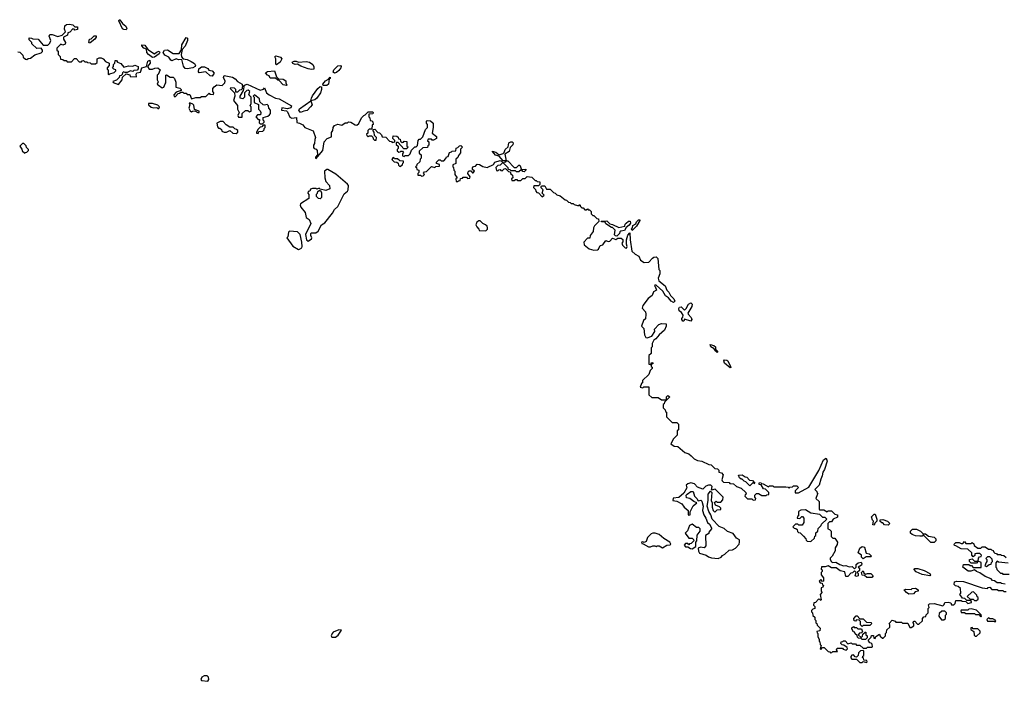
# Model space of a CAD drawing. Extents: x 2737564 to 2859580, y 876530 to 1012372.
# Tile 57 of 110: x 2801148 to 2810179, y 950098 to 956165. Entities that reach past the tile are written whole.
import ezdxf

# ---------------------------------------------------------------- set-up
doc = ezdxf.new("R2010")
doc.units = 0

msp = doc.modelspace()

# ---------------------------------------------------------------- linework, layer by layer
at = {"layer": '0CON05XD'}
for points in [[(2801246.4, 955813.6), (2801288.3, 955841.7), (2801345, 955862.5), (2801356.1, 955873.9), (2801357.5, 955885), (2801345, 955902.5), (2801305, 955900), (2801260, 955945), (2801260, 955955), (2801235, 955980), (2801235, 956000), (2801257, 955997), (2801268.3, 955988.3), (2801317, 955987), (2801365, 955930), (2801405, 955932.5), (2801425, 955950), (2801432.5, 955975), (2801420, 956015), (2801425, 956030), (2801445, 956030), (2801498.3, 956011.7), (2801538.3, 956021.7), (2801567.5, 956052.5), (2801559.3, 956079.3), (2801561.7, 956108.3), (2801578.3, 956121.7), (2801605, 956124), (2801637, 956117), (2801655, 956100), (2801678.3, 956098.3), (2801680, 956075), (2801655, 956070), (2801648.3, 956078.3), (2801635, 956080), (2801608.3, 956051.7), (2801590, 956045), (2801588.3, 956021.7), (2801550, 956005), (2801550, 955985), (2801567.5, 955955), (2801565, 955940), (2801545, 955932.5), (2801525, 955940), (2801490, 955905), (2801490, 955885), (2801500, 955875), (2801500, 955845), (2801518.3, 955828.3), (2801521.7, 955801.7), (2801545, 955800), (2801555, 955790), (2801575, 955790), (2801585, 955780), (2801625, 955780), (2801651.7, 955808.3), (2801665, 955810), (2801695, 955780), (2801715, 955780), (2801721.7, 955788.3), (2801735, 955790), (2801745, 955780), (2801765, 955780), (2801771.7, 955771.7), (2801795, 955770), (2801805, 955760), (2801845, 955760), (2801857.5, 955772.5), (2801860, 955805), (2801876.2, 955813.8), (2801895, 955814), (2801913.3, 955805), (2801935, 955782.5), (2801970, 955765), (2801970, 955745), (2801950, 955725), (2801951.7, 955711.7), (2801960, 955705), (2801960, 955665), (2801965, 955660), (2801975, 955670), (2802015, 955680), (2802030, 955695), (2802030, 955705), (2802011.7, 955711.7), (2802000, 955725), (2802010, 955735), (2802010, 955755), (2802020, 955765), (2802025, 955790), (2802035, 955790), (2802046.2, 955776.2), (2802075, 955763.3), (2802105, 955730), (2802147, 955743), (2802185, 955737.5), (2802205, 955746.7), (2802235, 955736.7), (2802236.2, 955715), (2802225, 955702.5), (2802195, 955700), (2802185, 955690), (2802165, 955697.5), (2802135, 955680), (2802115, 955680), (2802101.7, 955688.3), (2802091.7, 955678.3), (2802088.3, 955661.7), (2802078.3, 955651.7), (2802065, 955650), (2802060, 955635), (2802035, 955610), (2802001.7, 955598.3), (2802005, 955590), (2802055, 955570), (2802087, 955613), (2802091.7, 955638.3), (2802125, 955670), (2802158.3, 955658.3), (2802163, 955643), (2802220, 955640), (2802217.5, 955665), (2802223.6, 955676.4), (2802255, 955682.5), (2802267.9, 955722.1), (2802310, 955735), (2802322.5, 955785), (2802343, 955793), (2802345, 955767.5), (2802320, 955735), (2802335, 955710), (2802365, 955710), (2802388.3, 955721.7), (2802415, 955722.5), (2802437.5, 955705), (2802418.3, 955661.7), (2802410, 955655), (2802410, 955615), (2802417.5, 955595), (2802410, 955575), (2802420, 955565), (2802455, 955540), (2802470, 955545), (2802481.7, 955578.3), (2802490, 955585), (2802490, 955655), (2802495, 955660), (2802528.3, 955638.3), (2802555, 955637.5), (2802567.5, 955625), (2802581.7, 955591.7), (2802580, 955545), (2802618.3, 955538.3), (2802630, 955525), (2802630, 955515), (2802585, 955500), (2802563, 955477), (2802565, 955460), (2802578.3, 955461.7), (2802601.7, 955488.3), (2802615, 955490), (2802625, 955500), (2802645, 955500), (2802655, 955490), (2802675, 955490), (2802685, 955480), (2802708.3, 955478.3), (2802725, 955440), (2802765, 955452.5), (2802805, 955450), (2802815, 955460), (2802855, 955460), (2802885, 955490), (2802893, 955483), (2802925, 955480), (2802930, 955495), (2802920, 955505), (2802920, 955535), (2802930.7, 955549.3), (2802955, 955566.7), (2803005, 955562.5), (2803030, 955585), (2803031.7, 955601.7), (2803018.8, 955635), (2803025, 955652.5), (2803099.3, 955639.3), (2803123.3, 955623.3), (2803145, 955597.5), (2803190, 955575), (2803190, 955565), (2803200, 955555), (2803190, 955545), (2803188.3, 955531.7), (2803178.3, 955521.7), (2803165, 955520), (2803145, 955500), (2803131.7, 955501.7), (2803130, 955525), (2803118.3, 955538.3), (2803085, 955540), (2803080, 955535), (2803120, 955495), (2803122.5, 955465), (2803110, 955425), (2803147, 955377), (2803147.5, 955345), (2803162.5, 955315), (2803150, 955285), (2803155, 955270), (2803188.3, 955271.7), (2803190, 955305), (2803218.3, 955331.7), (2803241.7, 955331.7), (2803255, 955320), (2803270, 955325), (2803270, 955365), (2803262.5, 955375), (2803270, 955395), (2803270, 955455), (2803250, 955475), (2803260, 955505), (2803245, 955520), (2803233, 955517), (2803210, 955495), (2803210, 955455), (2803195, 955440), (2803170, 955445), (2803170, 955465), (2803200, 955515), (2803210, 955565), (2803235, 955572.5), (2803355, 955520), (2803383.3, 955526.7), (2803395, 955540), (2803411.2, 955495), (2803435, 955476.2), (2803495, 955446.2), (2803528.6, 955438.6), (2803642.5, 955375), (2803635, 955357.5), (2803605, 955347.5), (2803553, 955357), (2803550, 955335), (2803595, 955330), (2803605, 955320), (2803625, 955270), (2803645, 955262.5), (2803688.3, 955268.3), (2803691.7, 955221.7), (2803715, 955217.5), (2803745, 955200), (2803765, 955177.5), (2803840, 955145), (2803862.5, 955085), (2803853.9, 955066.1), (2803851.7, 955028.3), (2803842.5, 955015), (2803843, 954993), (2803850, 954985), (2803868.3, 954978.3), (2803877.5, 954965), (2803880, 954925), (2803860, 954905), (2803865, 954890), (2803930, 954965), (2803940, 955045), (2803967.5, 955075), (2804008.3, 955091.7), (2804008.3, 955131.7), (2804021.7, 955148.3), (2804023.3, 955175), (2804035.9, 955194.1), (2804065, 955206.7), (2804101.7, 955198.3), (2804135, 955220), (2804155, 955220), (2804165, 955227.5), (2804186.4, 955226.4), (2804225, 955200), (2804241.7, 955198.3), (2804258.3, 955211.7), (2804283.3, 955265), (2804305, 955287.5), (2804318.3, 955291.7), (2804345, 955320), (2804385, 955320), (2804390, 955315), (2804388.3, 955301.7), (2804351.7, 955298.3), (2804350, 955275), (2804360, 955265), (2804361.7, 955241.7), (2804378.3, 955238.3), (2804388.3, 955228.3), (2804390, 955205), (2804380, 955200), (2804378.3, 955161.7), (2804355, 955160), (2804341.7, 955148.3), (2804340, 955125), (2804330, 955115), (2804331.7, 955101.7), (2804345, 955090), (2804355, 955100), (2804375, 955100), (2804388.3, 955088.3), (2804391.7, 955071.7), (2804401.7, 955061.7), (2804418.3, 955061.7), (2804420, 955085), (2804401.7, 955101.7), (2804400, 955135), (2804390, 955145), (2804391.7, 955158.3), (2804405, 955160), (2804431.7, 955131.7), (2804448.3, 955128.3), (2804468.3, 955108.3), (2804471.7, 955091.7), (2804507, 955087), (2804541.7, 955051.7), (2804558.3, 955048.3), (2804565, 955040), (2804590, 955045), (2804588.3, 955058.3), (2804570, 955075), (2804575, 955100), (2804608.3, 955098.3), (2804618.3, 955088.3), (2804621.7, 955071.7), (2804638.3, 955068.3), (2804641.7, 955051.7), (2804655, 955040), (2804668.3, 955041.7), (2804675, 955050), (2804698.3, 955048.3), (2804700, 955005), (2804710, 954995), (2804695, 954980), (2804671.7, 954981.7), (2804618.3, 955038.3), (2804605, 955040), (2804600, 955035), (2804601.7, 955021.7), (2804620, 955005), (2804620, 954985), (2804610, 954975), (2804611.7, 954961.7), (2804625, 954950), (2804638.3, 954951.7), (2804645, 954960), (2804658.3, 954958.3), (2804670, 954945), (2804660, 954935), (2804660, 954915), (2804675, 954910), (2804685, 954920), (2804715, 954920), (2804730, 954935), (2804741.7, 954968.3), (2804771.7, 954998.3), (2804785, 955000), (2804798.3, 955011.7), (2804801.7, 955058.3), (2804811.7, 955068.3), (2804825, 955070), (2804845, 955090), (2804871.7, 955158.3), (2804890, 955175), (2804890, 955205), (2804880, 955215), (2804880, 955235), (2804885, 955240), (2804915, 955237.5), (2804940, 955215), (2804940, 955175), (2804930, 955125), (2804970, 955095), (2804970, 955075), (2804945, 955060), (2804931.7, 955061.7), (2804925, 955070), (2804895, 955070), (2804890, 955055), (2804900, 955045), (2804900, 955015), (2804891.7, 955008.3), (2804888.3, 954991.7), (2804845, 954990), (2804811.7, 954958.3), (2804811.7, 954941.7), (2804830, 954925), (2804830, 954895), (2804820, 954885), (2804818.3, 954861.7), (2804791.7, 954838.3), (2804788.3, 954821.7), (2804780, 954815), (2804788.3, 954808.3), (2804791.7, 954791.7), (2804810, 954785), (2804810, 954765), (2804800, 954755), (2804800, 954740), (2804825, 954740), (2804835, 954730), (2804848.3, 954731.7), (2804860, 954745), (2804851.7, 954758.3), (2804861.7, 954768.3), (2804878.3, 954771.7), (2804925, 954820), (2804955, 954810), (2804965, 954820), (2804998.3, 954821.7), (2804998.3, 954838.3), (2804970, 954845), (2804971.7, 954858.3), (2804991.7, 954878.3), (2805005, 954880), (2805015, 954870), (2805038.3, 954871.7), (2805058.3, 954891.7), (2805061.7, 954908.3), (2805078.3, 954911.7), (2805091.7, 954948.3), (2805108.3, 954951.7), (2805115, 954960), (2805148.3, 954961.7), (2805151.7, 954988.3), (2805168.3, 954991.7), (2805181.7, 955008.3), (2805195, 955010), (2805210, 954995), (2805191.7, 954978.3), (2805190, 954945), (2805171.7, 954918.3), (2805168.3, 954901.7), (2805150, 954885), (2805150, 954845), (2805120, 954835), (2805120, 954815), (2805128.3, 954808.3), (2805130, 954785), (2805140, 954775), (2805140, 954745), (2805160, 954715), (2805150, 954705), (2805151.7, 954681.7), (2805165, 954680), (2805171.7, 954688.3), (2805188.3, 954691.7), (2805191.7, 954708.3), (2805208.3, 954711.7), (2805215, 954720), (2805245, 954720), (2805255, 954710), (2805278.3, 954711.7), (2805280, 954725), (2805260, 954755), (2805261.7, 954768.3), (2805271.7, 954778.3), (2805285, 954780), (2805301.7, 954761.7), (2805308.3, 954761.7), (2805320, 954775), (2805301.7, 954791.7), (2805300, 954805), (2805311.7, 954818.3), (2805328.3, 954821.7), (2805345, 954840), (2805367, 954837), (2805395, 954820), (2805435, 954810), (2805493, 954837), (2805505, 954857.5), (2805555, 954872.5), (2805568.3, 954868.3), (2805580, 954855), (2805555, 954830), (2805533, 954827), (2805515, 954810), (2805521.7, 954781.7), (2805535, 954780), (2805541.7, 954788.3), (2805555, 954790), (2805561.7, 954781.7), (2805575, 954780), (2805591.7, 954798.3), (2805605, 954800), (2805631.7, 954771.7), (2805648.3, 954768.3), (2805651.7, 954751.7), (2805668.3, 954738.3), (2805670, 954715), (2805660, 954705), (2805661.7, 954691.7), (2805685, 954690), (2805695, 954700)], [(2802125, 956073.3), (2802103.6, 956073.6), (2802091.7, 956081.7), (2802057.5, 956155), (2802060, 956165), (2802067.5, 956165), (2802090, 956130), (2802123.3, 956105), (2802132.5, 956085), (2802125, 956073.3)], [(2801785, 955950), (2801782.5, 955955), (2801790, 955985), (2801805, 955990), (2801831.7, 956018.3), (2801848.3, 956018.3), (2801850, 956005), (2801837.5, 955985), (2801795, 955952.5), (2801785, 955950)], [(2802365, 955817.5), (2802328.8, 955845), (2802313.8, 955865), (2802310, 955895), (2802287.5, 955905), (2802270, 955925), (2802270, 955935), (2802295, 955932.5), (2802322.5, 955892.5), (2802385, 955852.5), (2802402.5, 955867.5), (2802427.5, 955875), (2802432.5, 955865), (2802427.3, 955852.7), (2802385, 955822.5), (2802365, 955817.5)], [(2802685, 955713.3), (2802665, 955718.8), (2802649.4, 955739.4), (2802635, 955800), (2802605, 955796.7), (2802585, 955806.7), (2802545, 955787.5), (2802533.6, 955793.6), (2802515, 955822.5), (2802479.2, 955839.2), (2802463.3, 955865), (2802475.8, 955884.2), (2802505, 955890), (2802555, 955853.8), (2802610, 955855), (2802631.7, 955888.3), (2802636.7, 955935), (2802675, 956002.5), (2802686.7, 955995), (2802686.2, 955975), (2802665, 955922.5), (2802638.3, 955891.7), (2802630, 955845), (2802633.6, 955823.6), (2802647.5, 955807.5), (2802685, 955800.8), (2802722.3, 955782.3), (2802752, 955762), (2802760, 955745), (2802757.5, 955735), (2802737.7, 955722.3), (2802685, 955713.3)], [(2801131.7, 955871.7), (2801148.3, 955868.3), (2801178.3, 955838.3), (2801181.7, 955821.7), (2801201.7, 955801.7), (2801215, 955800), (2801225, 955810), (2801246.4, 955813.6)], [(2803505, 955752.5), (2803497.5, 955757.5), (2803498.8, 955805), (2803487.5, 955825), (2803497, 955833), (2803541.2, 955821.2), (2803553.3, 955805), (2803536.7, 955775), (2803505, 955752.5)], [(2802915, 955647.5), (2802895, 955650), (2802857, 955687), (2802795, 955677.5), (2802787, 955687), (2802790, 955715), (2802815, 955733.3), (2802843, 955733), (2802875, 955717.5), (2802881.7, 955701.7), (2802915, 955696.7), (2802932.5, 955675), (2802915, 955647.5)], [(2803825, 955708.8), (2803795, 955715.8), (2803728, 955738), (2803695, 955757.5), (2803673.6, 955753.6), (2803655, 955762.5), (2803647.5, 955775), (2803665, 955786), (2803685, 955786), (2803706.4, 955776.4), (2803775, 955782.5), (2803805, 955775.8), (2803835.8, 955755), (2803846.1, 955733.9), (2803845, 955712.5), (2803825, 955708.8)], [(2804035, 955674.2), (2804023.8, 955683.8), (2804030.8, 955705), (2804065, 955742), (2804090, 955745), (2804095.8, 955735), (2804092.9, 955725), (2804075, 955699.2), (2804055, 955681.4), (2804035, 955674.2)], [(2803595, 955560), (2803565, 955567.5), (2803528.3, 955608.3), (2803515, 955610), (2803495, 955630), (2803445, 955630), (2803435, 955650), (2803420, 955655), (2803403, 955677), (2803420.7, 955689.3), (2803485, 955697.5), (2803502.5, 955642.5), (2803521.7, 955621.7), (2803565, 955620), (2803590, 955605), (2803590, 955585), (2803600, 955565), (2803595, 955560)], [(2803965, 955560.8), (2803933, 955563), (2803927.5, 955575), (2803954.2, 955605.8), (2803980, 955620), (2803995, 955637.5), (2803996.7, 955625), (2803988.3, 955621.7), (2803980.8, 955575), (2803965, 955560.8)], [(2803375, 955210), (2803390, 955225), (2803390, 955235), (2803380, 955245), (2803381.7, 955268.3), (2803425, 955280), (2803438.3, 955291.7), (2803447.5, 955305), (2803447.5, 955335), (2803433, 955353), (2803430, 955375), (2803418.3, 955388.3), (2803395, 955380), (2803380, 955385), (2803351.7, 955411.7), (2803348.3, 955438.3), (2803303, 955477), (2803290, 955465), (2803300, 955455), (2803300, 955405), (2803338.3, 955388.3), (2803340, 955345), (2803355, 955330), (2803360, 955315), (2803358.3, 955291.7), (2803328.3, 955291.7), (2803313, 955273), (2803335, 955250), (2803348.3, 955248.3), (2803345, 955220), (2803355, 955210), (2803375, 955210)], [(2803725, 955312.5), (2803707.5, 955335), (2803713.6, 955346.4), (2803820, 955420), (2803823.3, 955445), (2803835, 955467.5), (2803882.5, 955535), (2803905, 955552.5), (2803915, 955550), (2803916, 955525), (2803906.9, 955495), (2803875, 955446.7), (2803855, 955431.2), (2803820, 955420), (2803830, 955385), (2803816.7, 955365), (2803785, 955333.3), (2803753, 955327), (2803725, 955312.5)], [(2802425, 955350), (2802430, 955365), (2802415, 955380), (2802365, 955397.5), (2802330, 955395), (2802330, 955385), (2802353, 955363), (2802375, 955357.5), (2802405, 955360), (2802415, 955350), (2802425, 955350)], [(2802795, 955312.5), (2802795, 955327.5), (2802752.5, 955342.5), (2802745, 955380), (2802735, 955390), (2802715, 955400), (2802701.7, 955398.3), (2802710, 955385), (2802700, 955355), (2802710.7, 955330.7), (2802725, 955320), (2802733, 955327), (2802755, 955330), (2802783, 955313), (2802795, 955312.5)], [(2803135, 955122.5), (2803150, 955135), (2803148.3, 955148.3), (2803138.3, 955158.3), (2803123, 955163), (2803105, 955180), (2803075, 955180), (2803041.7, 955201.7), (2803015, 955230), (2802988.3, 955231.7), (2802957.5, 955215), (2802963, 955183), (2802971.7, 955171.7), (2802985, 955170), (2802998.3, 955158.3), (2803003, 955143), (2803025, 955132.5), (2803045, 955132.5), (2803075, 955147.5), (2803103, 955123), (2803135, 955122.5)], [(2803335, 955120), (2803341.7, 955138.3), (2803377, 955143), (2803390, 955155), (2803391.7, 955168.3), (2803400, 955175), (2803398.3, 955198.3), (2803381.7, 955198.3), (2803368.3, 955181.7), (2803355, 955180), (2803335, 955160), (2803320, 955135), (2803320, 955125), (2803335, 955120)], [(2801195, 954940), (2801201.7, 954948.3), (2801215, 954950), (2801230, 954965), (2801230, 954975), (2801211.7, 954991.7), (2801208.3, 955008.3), (2801185, 955030), (2801175, 955030), (2801150, 955005), (2801168.3, 954978.3), (2801171.7, 954961.7), (2801195, 954940)], [(2805775, 954770), (2805761.7, 954771.7), (2805750, 954790), (2805725, 954770), (2805705, 954770), (2805695, 954780), (2805655, 954780), (2805648.3, 954788.3), (2805631.7, 954791.7), (2805630, 954805), (2805590, 954845), (2805591.7, 954858.3), (2805608.3, 954861.7), (2805610, 954870), (2805581.7, 954871.7), (2805545, 954912.5), (2805512.7, 954922.7), (2805481.7, 954958.3), (2805515, 954948.8), (2805547, 954927), (2805583.6, 954936.4), (2805593.3, 954946.7), (2805601.2, 954975), (2805630, 955000), (2805636.2, 955035), (2805654.2, 955045.8), (2805665, 955043.8), (2805673.8, 955035), (2805672.3, 955017.7), (2805646.4, 954993.6), (2805636.7, 954955), (2805597.5, 954932.5), (2805610, 954870), (2805625, 954870), (2805685, 954810), (2805705, 954810), (2805725, 954830), (2805735, 954830), (2805750, 954790), (2805790, 954795), (2805790, 954785), (2805775, 954770)], [(2804635, 954820), (2804660, 954835), (2804661.7, 954848.3), (2804670, 954855), (2804668.3, 954868.3), (2804635, 954870), (2804615, 954890), (2804585, 954890), (2804580, 954900), (2804571.7, 954898.3), (2804561.7, 954881.7), (2804581.7, 954861.7), (2804608.3, 954858.3), (2804618.3, 954848.3), (2804621.7, 954831.7), (2804635, 954820)], [(2803795, 954133.3), (2803826.2, 954155), (2803827.5, 954165), (2803817.5, 954185), (2803820, 954205), (2803825, 954210), (2803865, 954211.2), (2803885, 954226.7), (2803915, 954282.5), (2803948.3, 954301.7), (2804018.9, 954391.1), (2804036.6, 954423.4), (2804067.1, 954452.9), (2804123.3, 954566.7), (2804155, 954593.3), (2804160, 954605), (2804163.9, 954643.9), (2804155.7, 954655.7), (2804049.1, 954749.1), (2803975, 954790), (2803965, 954792.5), (2803943.6, 954776.4), (2803947.5, 954715), (2803955, 954680), (2803990, 954645), (2803992.5, 954615), (2803955, 954597.5), (2803905, 954610), (2803895, 954620), (2803875, 954610), (2803865, 954617.5), (2803835, 954617.5), (2803815, 954610), (2803808.3, 954591.7), (2803795, 954590), (2803790, 954575), (2803801.7, 954561.7), (2803800, 954525), (2803722.5, 954475), (2803720, 954465), (2803727.5, 954445), (2803765.9, 954395.9), (2803775, 954350), (2803803, 954333), (2803820, 954295), (2803770, 954195), (2803777.5, 954145), (2803795, 954133.3)], [(2805695, 954700), (2805708.3, 954698.3), (2805715, 954690), (2805745, 954690), (2805761.7, 954708.3), (2805785, 954710), (2805803, 954727), (2805845, 954720), (2805875, 954690), (2805885, 954690), (2805895, 954680), (2805918.3, 954678.3), (2805920, 954655), (2805908.3, 954641.7), (2805865, 954640), (2805860, 954625), (2805878.3, 954608.3), (2805881.7, 954591.7), (2805891.7, 954581.7), (2805908.3, 954578.3), (2805941.7, 954541.7), (2805960, 954555), (2805940, 954575), (2805950, 954605), (2805931.7, 954621.7), (2805930, 954635), (2805935, 954640), (2805965, 954640), (2805981.7, 954611.7), (2806015, 954610), (2806045, 954580), (2806060, 954575), (2806075, 954560), (2806105, 954550), (2806151.7, 954511.7), (2806165, 954510), (2806181.7, 954491.7), (2806198.3, 954488.3), (2806205, 954480), (2806225, 954480), (2806235, 954470), (2806265, 954460), (2806278.3, 954461.7), (2806285, 954470), (2806291.7, 954451.7), (2806305, 954440), (2806315, 954440), (2806331.7, 954421.7), (2806345, 954420), (2806355, 954430), (2806361.7, 954421.7), (2806375, 954420), (2806390, 954405), (2806390, 954385), (2806405, 954370), (2806415, 954370), (2806441.7, 954341.7), (2806458.3, 954338.3), (2806460, 954315), (2806420, 954275), (2806410, 954255), (2806407, 954223), (2806380, 954185), (2806378.3, 954161.7), (2806355, 954160), (2806322.5, 954125), (2806325, 954100), (2806370, 954065), (2806415, 954050), (2806447, 954053), (2806458.3, 954061.7), (2806472.5, 954095), (2806498.3, 954101.7), (2806525, 954140), (2806545, 954130), (2806560, 954135), (2806585, 954160), (2806615, 954150), (2806635, 954162.5), (2806665, 954160), (2806679.3, 954149.3), (2806681.7, 954128.3), (2806672.5, 954115), (2806678.3, 954098.3), (2806701.7, 954071.7), (2806715, 954070), (2806720, 954085), (2806713.3, 954105), (2806712.5, 954145), (2806725, 954190), (2806745, 954210), (2806746.2, 954145), (2806761.7, 954041.7), (2806793.3, 954013.3), (2806825.7, 953995.7), (2806841.2, 953961.2), (2806875, 953937.5), (2806918.3, 953941.7), (2806953, 953977), (2806965, 953987.5), (2806985, 953990), (2807000, 953975), (2807010, 953875), (2807020, 953865), (2807020, 953835), (2807004, 953796), (2807009.3, 953769.3), (2807070, 953725), (2807082.5, 953685), (2807103.3, 953665), (2807116.4, 953636.4), (2807146.7, 953605), (2807157.5, 953582.5), (2807145, 953572.5), (2807125, 953582.5), (2807100, 953615), (2807071.7, 953631.7), (2807046.4, 953676.4), (2806985, 953730), (2806975, 953730), (2806970, 953725), (2806978.3, 953718.3), (2806990, 953685), (2806961.7, 953668.3), (2806950, 953635), (2806913.3, 953606.7), (2806863.3, 953545), (2806858.3, 953518.3), (2806887, 953487), (2806892.5, 953465), (2806887, 953423), (2806870, 953405), (2806852.5, 953355), (2806871.7, 953331.7), (2806879.2, 953275), (2806890.8, 953250.8), (2806905, 953246), (2806947.5, 953262.5), (2806972.5, 953305), (2806971.7, 953328.3), (2807011.7, 953368.3), (2807035, 953380), (2807077.5, 953375), (2807077.5, 953355), (2807063.6, 953316.4), (2807013.6, 953276.4), (2806983, 953237), (2806963.6, 953226.4), (2806950, 953195), (2806950, 953165), (2806940, 953155), (2806940, 953105), (2806920, 953085), (2806920, 953005), (2806940, 953000), (2806941.7, 953018.3), (2806955, 953020), (2806960, 953015), (2806940, 953000), (2806940, 952985), (2806948.3, 952978.3), (2806950, 952965), (2806931.7, 952948.3), (2806918.3, 952911.7), (2806860, 952855), (2806860, 952835), (2806851.7, 952828.3), (2806840, 952795), (2806865, 952790), (2806871.7, 952798.3), (2806918.3, 952798.3), (2806920, 952725), (2806945, 952700), (2807005, 952700), (2807035, 952680), (2807080, 952680), (2807080, 952705), (2807091.7, 952718.3), (2807110, 952705), (2807061.7, 952658.3), (2807058.3, 952641.7), (2807050, 952635), (2807050, 952605), (2807068.3, 952588.3), (2807071.7, 952571.7), (2807080, 952565), (2807081.7, 952521.7), (2807131.7, 952471.7), (2807175, 952470), (2807190, 952455), (2807190, 952405), (2807180, 952395), (2807180, 952355), (2807145, 952320), (2807120, 952275), (2807150, 952255), (2807185, 952250), (2807250, 952195), (2807285, 952182.5), (2807306.4, 952166.4), (2807335, 952137.5), (2807365, 952122.5), (2807405, 952117.5), (2807470, 952085), (2807491.7, 952081.7), (2807525, 952050), (2807550, 952045), (2807560, 952035), (2807560, 952015), (2807585, 952010), (2807601.7, 951991.7), (2807587.5, 951945), (2807590, 951935), (2807605, 951922.5), (2807655, 951920), (2807663, 951913), (2807695, 951910), (2807723, 951883), (2807765, 951870), (2807808.3, 951828.3), (2807810, 951815), (2807801.7, 951808.3), (2807800, 951795), (2807825, 951770), (2807865, 951770), (2807875, 951760), (2807898.3, 951761.7), (2807900, 951775), (2807890, 951785), (2807890, 951805), (2807905, 951820), (2807925, 951820), (2807955, 951800), (2807995, 951800), (2808001.7, 951808.3), (2808018.3, 951811.7), (2808018.3, 951828.3), (2807988.3, 951858.3), (2807971.7, 951861.7), (2807948.3, 951898.3), (2807931.7, 951901.7), (2807930, 951915), (2807935, 951920), (2807948.3, 951918.3), (2807951.7, 951911.7), (2807968.3, 951908.3), (2808015, 951880), (2808025, 951890), (2808055, 951890), (2808065, 951880), (2808175, 951880), (2808197.5, 951877.5), (2808205, 951870), (2808211.7, 951878.3), (2808235, 951880), (2808245, 951890), (2808275, 951890), (2808290, 951875), (2808260, 951845), (2808260, 951825), (2808290, 951825), (2808385, 951876.7), (2808478.9, 952031.1), (2808520, 952130), (2808545, 952142.5), (2808554.2, 952115), (2808530.6, 952039.4), (2808514.2, 952015), (2808509.3, 951980.7), (2808495, 951950), (2808482.5, 951897.5), (2808440, 951855), (2808458.3, 951838.3), (2808461.7, 951821.7), (2808470, 951815), (2808461.7, 951808.3), (2808450, 951775), (2808480, 951745), (2808480, 951675), (2808485, 951670), (2808525, 951670), (2808555, 951652.5), (2808565, 951660), (2808595, 951660), (2808625, 951630), (2808650, 951625), (2808648.3, 951601.7), (2808610, 951585), (2808595, 951560), (2808575, 951560), (2808560, 951545), (2808560, 951495), (2808575, 951490), (2808590, 951475), (2808590, 951425), (2808605, 951410), (2808625, 951410), (2808650, 951375), (2808647, 951353), (2808628.3, 951321.7), (2808627, 951293), (2808600, 951245), (2808583, 951227), (2808582.5, 951215), (2808593.6, 951193.6), (2808605, 951187.5), (2808635, 951190), (2808669.3, 951169.3), (2808705, 951157.5), (2808725, 951160), (2808755, 951147.5), (2808785, 951150), (2808805, 951130), (2808820, 951145), (2808821.7, 951168.3), (2808840, 951185), (2808865, 951190), (2808872.5, 951175), (2808868.3, 951161.7), (2808840, 951145), (2808850, 951135), (2808850, 951115), (2808830, 951095), (2808840, 951085), (2808840, 951065), (2808825, 951060), (2808810, 951065), (2808820, 951095), (2808805, 951110), (2808788.3, 951091.7), (2808771.7, 951088.3), (2808745, 951060), (2808725, 951060), (2808715, 951100), (2808675, 951110), (2808637, 951137), (2808595, 951138.8), (2808565, 951156.7), (2808535, 951147.5), (2808503, 951147), (2808500, 951125), (2808508.3, 951118.3), (2808510, 951105), (2808500, 951095), (2808500, 951075), (2808520, 951045), (2808520, 951015), (2808511.7, 951011.7), (2808495, 951030), (2808480, 951015), (2808491.7, 951001.7), (2808508.3, 950998.3), (2808511.7, 950981.7), (2808520, 950975), (2808515, 950960), (2808500, 950955), (2808500, 950925), (2808510, 950915), (2808490, 950895), (2808500, 950845), (2808495, 950840), (2808488.3, 950848.3), (2808475, 950850), (2808448.3, 950821.7), (2808431.7, 950818.3), (2808430, 950795), (2808440, 950785), (2808440, 950765), (2808421.7, 950758.3), (2808411.7, 950748.3), (2808410, 950735), (2808420, 950725), (2808421.7, 950701.7), (2808440, 950685), (2808440, 950665), (2808450, 950655), (2808450, 950635), (2808458.3, 950628.3), (2808461.7, 950611.7), (2808490, 950585), (2808488.3, 950561.7), (2808460, 950555), (2808461.7, 950541.7), (2808470, 950535), (2808470, 950505), (2808480, 950485), (2808480, 950465), (2808488.3, 950458.3), (2808490, 950435), (2808500, 950425), (2808490, 950395), (2808495, 950390), (2808512.5, 950407.5), (2808527, 950407), (2808565, 950370), (2808578.3, 950368.3), (2808585, 950360), (2808598.3, 950361.7), (2808605, 950370), (2808648.3, 950371.7), (2808640, 950385), (2808645, 950400), (2808695, 950400), (2808701.7, 950391.7), (2808728.3, 950381.7), (2808740, 950395), (2808738.3, 950408.3), (2808708.3, 950428.3), (2808691.7, 950431.7), (2808680, 950445), (2808681.7, 950458.3), (2808698.3, 950461.7), (2808705, 950470), (2808718.3, 950468.3), (2808745, 950440), (2808775, 950450), (2808785, 950440), (2808815, 950440), (2808825, 950430), (2808855, 950430), (2808885, 950400), (2808915, 950400), (2808925, 950410), (2808965, 950410), (2808970, 950415), (2808968.3, 950438.3), (2808958.3, 950448.3), (2808945, 950450), (2808930, 950475), (2808958.3, 950501.7), (2808961.7, 950518.3), (2808978.3, 950518.3), (2808981.7, 950491.7), (2808995, 950490), (2809001.7, 950508.3), (2809035, 950530), (2809041.7, 950511.7), (2809061.7, 950491.7), (2809068.3, 950491.7), (2809090, 950515), (2809090, 950535), (2809100, 950545), (2809101.7, 950568.3), (2809130, 950595), (2809130, 950615), (2809121.7, 950628.3), (2809151.7, 950658.3), (2809178.3, 950648.3), (2809185, 950640), (2809235, 950640), (2809245, 950630), (2809295, 950630), (2809311.7, 950591.7), (2809325, 950590), (2809350, 950605), (2809350, 950625), (2809340, 950635), (2809351.7, 950648.3), (2809358.3, 950648.3), (2809381.7, 950621.7), (2809395, 950620), (2809428.3, 950651.7), (2809430, 950675), (2809441.7, 950688.3), (2809458.3, 950691.7), (2809461.7, 950708.3), (2809480, 950725), (2809480, 950765), (2809490, 950775), (2809482.5, 950797.5), (2809491.7, 950808.3), (2809535, 950810), (2809615, 950790), (2809628.3, 950801.7), (2809635, 950820), (2809665, 950822.5), (2809688.3, 950818.3), (2809695, 950800), (2809715, 950800), (2809728.3, 950811.7), (2809735, 950840), (2809785, 950840), (2809793, 950833), (2809825, 950830), (2809845, 950810), (2809878.3, 950821.7), (2809878.3, 950828.3), (2809865, 950840), (2809835, 950840), (2809818.3, 950858.3), (2809795, 950860), (2809788.3, 950868.3)], [(2803905, 954523.3), (2803890, 954525), (2803870, 954545), (2803870, 954565), (2803880, 954575), (2803881.7, 954588.3), (2803895, 954600), (2803908.3, 954598.3), (2803917.5, 954577.5), (2803917.5, 954535), (2803905, 954523.3)], [(2805425, 954230), (2805440, 954245), (2805440, 954255), (2805435, 954270), (2805420, 954285), (2805397, 954297), (2805371.7, 954321.7), (2805358.3, 954321.7), (2805340.7, 954309.3), (2805333, 954283), (2805340, 954265), (2805360, 954245), (2805361.7, 954231.7), (2805425, 954230)], [(2806625, 954180), (2806611.7, 954181.7), (2806603, 954193), (2806610, 954235), (2806585, 954260), (2806575, 954260), (2806525, 954292.5), (2806518.3, 954308.3), (2806485, 954310), (2806481.7, 954318.3), (2806535, 954320), (2806561.7, 954291.7), (2806587, 954287), (2806645, 954260), (2806698.3, 954271.7), (2806701.7, 954288.3), (2806711.7, 954298.3), (2806733, 954317), (2806748.3, 954318.3), (2806751.7, 954298.3), (2806739.3, 954280.7), (2806711.7, 954258.3), (2806695, 954232.5), (2806663, 954227), (2806651.7, 954218.3), (2806650, 954205), (2806625, 954180)], [(2806765, 954232.5), (2806760, 954245), (2806770, 954255), (2806773.3, 954276.7), (2806798.3, 954291.7), (2806805, 954310), (2806825, 954330), (2806835, 954330), (2806837, 954323), (2806805, 954270), (2806765, 954232.5)], [(2803705, 954057.5), (2803715, 954060), (2803735, 954072.5), (2803740, 954085), (2803737.5, 954125), (2803720, 954195), (2803695, 954220), (2803623, 954227), (2803613, 954217), (2803607, 954173), (2803600, 954165), (2803655, 954087.5), (2803705, 954057.5)], [(2807305, 953400), (2807245, 953420), (2807238.3, 953401.7), (2807231.7, 953401.7), (2807220, 953415), (2807220, 953425), (2807231.7, 953438.3), (2807232.5, 953455), (2807219.3, 953479.3), (2807196.4, 953496.4), (2807192.5, 953515), (2807200.7, 953529.3), (2807215, 953532.5), (2807245, 953500), (2807262.5, 953515), (2807284.1, 953555.9), (2807305, 953567.5), (2807317, 953557), (2807313.3, 953535), (2807277.5, 953475), (2807280, 953465), (2807307.5, 953435), (2807312.5, 953415), (2807305, 953400)], [(2807545, 953112.5), (2807525, 953130), (2807517.5, 953147.5), (2807487.5, 953165), (2807480, 953185), (2807516.4, 953176.4), (2807530, 953165), (2807530, 953145), (2807547.5, 953125), (2807550, 953115), (2807545, 953112.5)], [(2807665, 952972.5), (2807613.3, 953015), (2807606.7, 953035), (2807613.9, 953046.1), (2807635, 953043.3), (2807643.3, 953035), (2807667.5, 952985), (2807670, 952975), (2807665, 952972.5)], [(2807845, 951890), (2807808.3, 951928.3), (2807791.7, 951931.7), (2807775, 951950), (2807765, 951950), (2807750, 951965), (2807741.7, 951988.3), (2807775, 951990), (2807801.7, 951971.7), (2807818.3, 951968.3), (2807841.7, 951941.7), (2807868.3, 951938.3), (2807890, 951915), (2807885, 951910), (2807880, 951920), (2807871.7, 951918.3), (2807845, 951890)], [(2807555, 951223.3), (2807582.5, 951235), (2807595, 951252.5), (2807615, 951262.5), (2807655, 951300), (2807685, 951303.3), (2807715, 951317.5), (2807747.5, 951355), (2807750, 951375), (2807750, 951395), (2807721.7, 951411.7), (2807693, 951453), (2807641.7, 951471.7), (2807608.8, 951498.8), (2807565, 951517.5), (2807498.8, 951585), (2807486.7, 951625), (2807468.8, 951655), (2807453.8, 951705), (2807462.5, 951755), (2807462.5, 951815), (2807485, 951840), (2807497.5, 951827.5), (2807490, 951755), (2807500, 951735), (2807500, 951695), (2807510, 951665), (2807525, 951650), (2807545, 951670), (2807578.3, 951671.7), (2807580, 951685), (2807568.3, 951698.3), (2807531.7, 951711.7), (2807521.7, 951738.3), (2807535, 951750), (2807545, 951740), (2807578.3, 951741.7), (2807598.3, 951761.7), (2807600, 951785), (2807528.3, 951858.3), (2807495, 951850), (2807500, 951885), (2807487, 951897), (2807465, 951897.5), (2807443, 951887), (2807415, 951860), (2807365, 951877.5), (2807337, 951907), (2807305, 951917.5), (2807275, 951910), (2807260, 951895), (2807267, 951873), (2807238.3, 951821.7), (2807195, 951782.5), (2807141.7, 951778.3), (2807140, 951755), (2807175, 951750), (2807220, 951725), (2807243.6, 951693.6), (2807280, 951665), (2807280, 951625), (2807285, 951620), (2807297, 951623), (2807298.3, 951651.7), (2807323.9, 951706.1), (2807360, 951735), (2807330, 951745), (2807295, 951772.5), (2807265, 951780), (2807260, 951805), (2807270, 951815), (2807305, 951837.5), (2807325, 951837.5), (2807337.5, 951795), (2807360, 951775), (2807371.7, 951751.7), (2807395, 951760), (2807405, 951750), (2807416.7, 951705), (2807412.5, 951665), (2807423, 951623), (2807442.5, 951595), (2807457.5, 951555), (2807475, 951537.5), (2807492.5, 951505), (2807492.5, 951495), (2807470, 951465), (2807468.3, 951451.7), (2807440, 951435), (2807440.7, 951339.3), (2807425, 951322.5), (2807393.3, 951326.7), (2807371.7, 951318.3), (2807375, 951290), (2807385, 951272.5), (2807445, 951253.3), (2807465, 951240), (2807495, 951230), (2807555, 951223.3)], [(2808405, 951380), (2808438.3, 951411.7), (2808441.7, 951428.3), (2808450, 951435), (2808451.7, 951458.3), (2808470, 951475), (2808471.7, 951498.3), (2808500, 951525), (2808501.7, 951538.3), (2808550, 951585), (2808535, 951600), (2808515, 951600), (2808487, 951627), (2808405, 951640), (2808355, 951670), (2808313, 951667), (2808290, 951655), (2808290, 951615), (2808281.7, 951608.3), (2808280, 951595), (2808305, 951590), (2808321.7, 951608.3), (2808328.3, 951608.3), (2808340, 951595), (2808340, 951555), (2808325, 951530), (2808295, 951530), (2808285, 951540), (2808265, 951540), (2808240, 951515), (2808251.7, 951501.7), (2808268.3, 951498.3), (2808278.3, 951488.3), (2808281.7, 951471.7), (2808291.7, 951461.7), (2808308.3, 951458.3), (2808338.3, 951428.3), (2808360, 951405), (2808361.7, 951391.7), (2808371.7, 951381.7), (2808405, 951380)], [(2808985, 951530), (2808972.5, 951532.5), (2808980, 951565), (2808970, 951575), (2808960, 951605), (2808985, 951630), (2808995, 951630), (2809010, 951585), (2809010, 951565), (2808991.7, 951548.3), (2808985, 951530)], [(2809115, 951530), (2809081.7, 951531.7), (2809065, 951550), (2809055, 951550), (2809041.7, 951561.7), (2809041.7, 951578.3), (2809065, 951580), (2809107, 951567), (2809130, 951545), (2809115, 951530)], [(2807315, 951313.3), (2807350, 951335), (2807350, 951375), (2807360, 951385), (2807362, 951438), (2807390, 951475), (2807390, 951495), (2807377.5, 951507.5), (2807355, 951507.5), (2807315, 951537.5), (2807292.5, 951525), (2807273.6, 951476.4), (2807252.5, 951455), (2807285, 951410), (2807315, 951410), (2807328.3, 951398.3), (2807330, 951385), (2807308.3, 951361.7), (2807291.7, 951358.3), (2807285, 951350), (2807275, 951360), (2807255, 951360), (2807242.5, 951345), (2807255, 951330), (2807275, 951330), (2807300, 951315), (2807315, 951313.3)], [(2809535, 951370), (2809505, 951370), (2809435, 951440), (2809425, 951430), (2809405, 951430), (2809365, 951432.5), (2809333, 951443), (2809320, 951455), (2809320, 951475), (2809338.3, 951491.7), (2809375, 951492.5), (2809410, 951475), (2809435, 951450), (2809455, 951450), (2809485, 951430), (2809535, 951420), (2809550, 951405), (2809550, 951385), (2809535, 951370)], [(2807045, 951322.5), (2807085, 951346.7), (2807115, 951350), (2807120, 951355), (2807112.5, 951375), (2807055, 951407.5), (2807015, 951442.5), (2806976.4, 951456.4), (2806955, 951456.7), (2806940.7, 951449.3), (2806907.5, 951415), (2806895, 951380), (2806875, 951370), (2806865, 951377.5), (2806850, 951375), (2806855, 951360), (2806868.3, 951358.3), (2806915, 951330), (2806935, 951330), (2806955, 951340), (2806975, 951340), (2806985, 951332.5), (2806995, 951340), (2807015, 951340), (2807045, 951322.5)], [(2808885, 951220), (2808870, 951235), (2808870, 951255), (2808837.5, 951275), (2808855, 951320), (2808875, 951332.5), (2808897.5, 951327.5), (2808913.3, 951273.3), (2808940, 951265), (2808960, 951245), (2808955, 951240), (2808912.5, 951237.5), (2808885, 951220)], [(2810187, 950987), (2810153, 950993), (2810145, 951000), (2810115, 951000), (2810088.3, 951018.3), (2810071.7, 951021.7), (2810058.3, 951038.3), (2810005, 951060), (2809955, 951092.5), (2809923, 951103), (2809905, 951120), (2809871.7, 951108.3), (2809848.3, 951108.3), (2809810, 951135), (2809800, 951145), (2809805, 951170), (2809855, 951170), (2809865, 951160), (2809878.3, 951158.3), (2809895, 951140), (2809968.3, 951141.7), (2809968.3, 951188.3), (2809940, 951200), (2809925, 951180), (2809875, 951180), (2809860, 951195), (2809860, 951215), (2809885, 951220), (2809905, 951200), (2809940, 951200), (2809941.7, 951228.3), (2809951.7, 951238.3), (2809968.3, 951241.7), (2809970, 951255), (2809955, 951270), (2809925, 951270), (2809910, 951265), (2809908.3, 951251.7), (2809895, 951240), (2809880, 951255), (2809880, 951275), (2809845, 951310), (2809783, 951313), (2809735, 951340), (2809721.7, 951341.7), (2809720, 951355), (2809735, 951370), (2809765, 951370), (2809785, 951360), (2809798.3, 951361.7), (2809815, 951380), (2809825, 951360), (2809875, 951360), (2809885, 951370), (2809898.3, 951358.3), (2809901.7, 951341.7), (2809935, 951320), (2809965, 951320), (2809975, 951330), (2810005, 951330), (2810035, 951310), (2810055, 951310), (2810061.7, 951301.7), (2810078.3, 951298.3), (2810081.7, 951281.7), (2810091.7, 951271.7), (2810108.3, 951268.3), (2810115, 951260), (2810145, 951260), (2810153, 951253), (2810175, 951250), (2810195, 951232.5)], [(2810015, 951150), (2810041.7, 951168.3), (2810058.3, 951171.7), (2810061.7, 951188.3), (2810070, 951195), (2810068.3, 951218.3), (2810045, 951240), (2810025, 951240), (2810010, 951225), (2810020, 951215), (2810020, 951195), (2810011.7, 951188.3), (2810000, 951155), (2810015, 951150)], [(2809495, 951063.3), (2809425, 951076.2), (2809371.2, 951101.2), (2809350, 951125), (2809358.3, 951131.7), (2809385, 951130.8), (2809445, 951114), (2809497.5, 951085), (2809502.5, 951075), (2809495, 951063.3)], [(2810215, 951180), (2810125, 951190), (2810115, 951200), (2810100, 951185), (2810100, 951145), (2810108.3, 951138.3), (2810111.7, 951121.7), (2810145, 951090), (2810158.3, 951088.3), (2810165, 951080), (2810225, 951080)], [(2808918.3, 951048.3), (2808898.3, 951068.3), (2808875, 951070), (2808870, 951095), (2808885, 951110), (2808891.7, 951091.7), (2808905, 951080), (2808925, 951087.5), (2808955, 951087.5), (2808977.5, 951065), (2808965, 951050), (2808918.3, 951048.3)], [(2809305, 950897.5), (2809280.7, 950910.7), (2809260, 950935), (2809275, 950942.5), (2809325, 950940), (2809335, 950950), (2809365, 950952.5), (2809390, 950935), (2809390, 950925), (2809361.7, 950918.3), (2809345, 950900), (2809305, 950897.5)], [(2809788.3, 950868.3), (2809770, 950895), (2809780, 950905), (2809778.3, 950948.3), (2809755, 950967.5), (2809731.7, 950971.7), (2809720, 950985), (2809721.7, 951008.3), (2809743.6, 951016.4), (2809805, 951012.5), (2809975, 950953.3), (2810025, 950950), (2810031.7, 950958.3), (2810045, 950960), (2810065, 950940), (2810115, 950940), (2810125, 950930), (2810165, 950930), (2810175, 950920), (2810195, 950920)], [(2809925, 950840), (2809938.3, 950851.7), (2809940, 950865), (2809931.7, 950871.7), (2809928.3, 950888.3), (2809897, 950917), (2809880, 950915), (2809840, 950875), (2809865, 950850), (2809895, 950850), (2809905, 950840), (2809925, 950840)], [(2808875, 950600), (2808860, 950615), (2808860, 950645), (2808848.3, 950658.3), (2808825, 950660), (2808815, 950650), (2808801.7, 950651.7), (2808800, 950675), (2808821.7, 950698.3), (2808828.3, 950698.3), (2808855, 950670), (2808885, 950670), (2808915, 950640), (2808958.3, 950638.3), (2808960, 950625), (2808945, 950610), (2808885, 950610), (2808875, 950600)], [(2809625, 950660), (2809640, 950675), (2809640, 950705), (2809648.3, 950711.7), (2809650, 950725), (2809635, 950740), (2809605, 950740), (2809581.7, 950718.3), (2809580, 950695), (2809601.7, 950661.7), (2809625, 950660)], [(2809965, 950690), (2809970, 950695), (2809968.3, 950708.3), (2809925, 950750), (2809875, 950762.5), (2809855, 950760), (2809845, 950750), (2809785, 950750), (2809780, 950745), (2809785, 950730), (2809815, 950730), (2809825, 950720), (2809905, 950720), (2809915, 950710), (2809945, 950710), (2809965, 950690)], [(2810095, 950640), (2810100, 950655), (2810075, 950670), (2810045, 950670), (2810035, 950680), (2810020, 950665), (2810025, 950650), (2810085, 950650), (2810095, 950640)], [(2808905, 950480), (2808875, 950480), (2808865, 950490), (2808841.7, 950491.7), (2808831.7, 950501.7), (2808828.3, 950518.3), (2808811.7, 950531.7), (2808808.3, 950548.3), (2808791.7, 950551.7), (2808788.3, 950568.3), (2808780, 950575), (2808781.7, 950588.3), (2808795, 950600), (2808801.7, 950591.7), (2808825, 950590), (2808835, 950580), (2808868.3, 950578.3), (2808878.3, 950551.7), (2808868.3, 950541.7), (2808851.7, 950538.3), (2808840, 950525), (2808865, 950500), (2808878.3, 950511.7), (2808881.7, 950528.3), (2808901.7, 950548.3), (2808908.3, 950548.3), (2808910, 950525), (2808920, 950515), (2808920, 950495), (2808905, 950480)], [(2809925, 950510), (2809958.3, 950541.7), (2809958.3, 950558.3), (2809935, 950580), (2809895, 950580), (2809885, 950590), (2809871.7, 950588.3), (2809871.7, 950571.7), (2809900, 950555), (2809901.7, 950521.7), (2809911.7, 950511.7), (2809925, 950510)], [(2804010.9, 950500.9), (2804045, 950501.9), (2804070.3, 950519.7), (2804100, 950565), (2804075, 950570), (2804025, 950548), (2804013.2, 950536.8), (2804005.8, 950515), (2804010.9, 950500.9)], [(2808915, 950270), (2808920, 950275), (2808918.3, 950288.3), (2808891.7, 950291.7), (2808888.3, 950308.3), (2808880, 950315), (2808881.7, 950328.3), (2808890, 950335), (2808890, 950375), (2808885, 950380), (2808861.7, 950378.3), (2808841.7, 950358.3), (2808840, 950335), (2808825, 950320), (2808811.7, 950321.7), (2808795, 950340), (2808781.7, 950338.3), (2808770, 950325), (2808771.7, 950311.7), (2808781.7, 950301.7), (2808825, 950300), (2808855, 950270), (2808875, 950270), (2808885, 950280), (2808915, 950270)], [(2802875, 950097.5), (2802883.3, 950115), (2802878.8, 950135), (2802867, 950147), (2802840.9, 950149.1), (2802818.8, 950135), (2802810, 950115), (2802816.4, 950106.4), (2802875, 950097.5)]]:
    msp.add_lwpolyline(points, dxfattribs=at)

doc.saveas('drawing.dxf')
